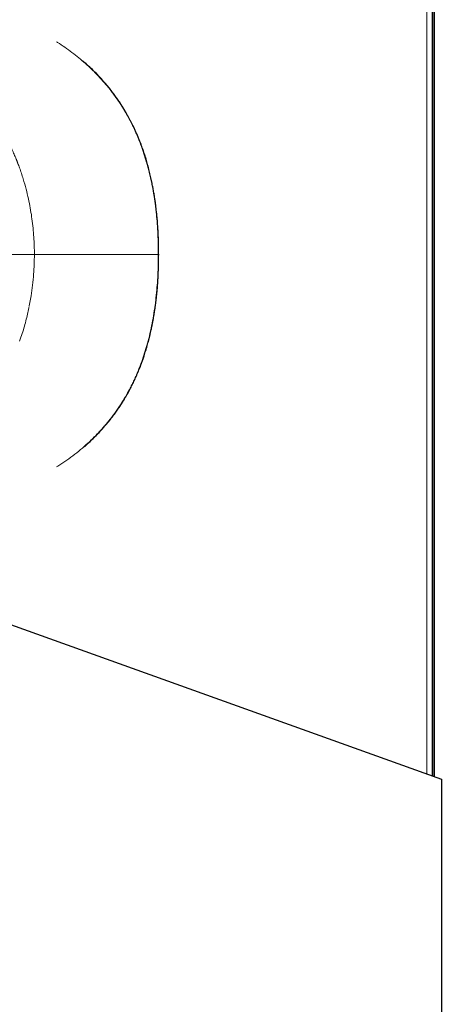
# Model space of a CAD drawing. Header units: millimetres. Extents: x 8 to 1010, y 12 to 2700.
# Tile 24 of 68: x 178 to 221, y 1488 to 1588. Entities that reach past the tile are written whole.
import ezdxf

# ---------------------------------------------------------------- set-up
doc = ezdxf.new("R2010")
doc.units = ezdxf.units.MM

msp = doc.modelspace()

# ---------------------------------------------------------------- linework, layer by layer
at = {"color": 8, "linetype": 'Continuous', "lineweight": 0}
for p, q in [((219.85, 1511.1), (219.85, 2497.7)), ((220.43, 1510.89), (220.43, 2497.91)), ((220.43, 1510.89), (220.43, 2497.91)), ((191.15, 1573.67), (191.17, 1573.6)), ((192.39, 1564.26), (192.35, 1564.26)), ((179.14, 1559.02), (179.32, 1560.03)), ((191.17, 1554.92), (191.15, 1554.86)), ((186.84, 1546.7), (186.82, 1546.68))]:
    msp.add_line(p, q, dxfattribs=at)
at = {"color": 7, "linetype": 'Continuous', "lineweight": 30}
for p, q in [((220.43, 1510.89), (220.43, 2497.91)), ((220.43, 1510.89), (220.43, 2497.91)), ((220.45, 1510.88), (220.45, 2497.91)), ((220.63, 1510.82), (220.63, 2497.98)), ((165.92, 1530.47), (221.33, 1510.57)), ((221.33, 1510.57), (221.33, 1396.09))]:
    msp.add_line(p, q, dxfattribs=at)
at = {"color": 7, "linetype": 'Continuous', "lineweight": 30, "flags": 128}
msp.add_lwpolyline([(220.44, 1518.9), (220.44, 1519.08), (220.44, 1519.26), (220.44, 1519.43), (220.44, 1519.61), (220.44, 1519.78), (220.44, 1519.95), (220.44, 1520.11), (220.44, 1520.26), (220.44, 1520.41), (220.44, 1520.55), (220.44, 1520.68), (220.44, 1520.8), (220.44, 1520.91), (220.44, 1521.01), (220.44, 1521.11), (220.44, 1521.18), (220.44, 1521.25), (220.44, 1521.31), (220.44, 1521.35), (220.44, 1521.38), (220.44, 1521.39), (220.44, 1521.4), (220.44, 1521.39), (220.44, 1521.36), (220.44, 1521.33), (220.44, 1521.28), (220.44, 1521.22), (220.44, 1521.15), (220.44, 1521.06), (220.44, 1520.97), (220.44, 1520.86), (220.44, 1520.74), (220.44, 1520.62), (220.44, 1520.48), (220.44, 1520.34), (220.44, 1520.19), (220.44, 1520.03), (220.44, 1519.86), (220.44, 1519.69), (220.44, 1519.52), (220.44, 1519.35), (220.44, 1519.17), (220.44, 1518.99), (220.44, 1518.81), (220.44, 1518.63), (220.44, 1518.45), (220.44, 1518.27), (220.44, 1518.1), (220.44, 1517.93), (220.44, 1517.77), (220.44, 1517.61), (220.44, 1517.46), (220.44, 1517.31), (220.44, 1517.18), (220.44, 1517.05), (220.44, 1516.93), (220.44, 1516.83), (220.44, 1516.73), (220.44, 1516.65), (220.44, 1516.57), (220.44, 1516.51), (220.44, 1516.46), (220.44, 1516.43), (220.44, 1516.41), (220.44, 1516.4), (220.44, 1516.4), (220.44, 1516.42), (220.44, 1516.45), (220.44, 1516.49), (220.44, 1516.54), (220.44, 1516.61), (220.44, 1516.69), (220.44, 1516.78), (220.44, 1516.88), (220.44, 1516.99), (220.44, 1517.11), (220.44, 1517.24), (220.44, 1517.38), (220.44, 1517.53), (220.44, 1517.69), (220.44, 1517.85), (220.44, 1518.01), (220.44, 1518.18), (220.44, 1518.36), (220.44, 1518.54), (220.44, 1518.72), (220.44, 1518.9)], dxfattribs=at)
at = {"color": 8, "linetype": 'Continuous', "lineweight": 0}
for points, knots in [([(181.94, 1586), (181.97, 1585.99), (182.26, 1585.82), (182.78, 1585.46), (183.51, 1584.94), (184.22, 1584.38), (184.91, 1583.79), (185.58, 1583.17), (186.22, 1582.52), (186.63, 1582.06), (186.84, 1581.83)], [0, 0, 0, 0, 0.015936, 0.156512, 0.297033, 0.437522, 0.578011, 0.718545, 0.859184, 1, 1, 1, 1]), ([(186.84, 1581.83), (187.03, 1581.6), (187.43, 1581.13), (187.98, 1580.39), (188.5, 1579.62), (188.99, 1578.83), (189.44, 1578.01), (189.85, 1577.18), (190.23, 1576.33), (190.57, 1575.46), (190.88, 1574.57), (191.06, 1573.97), (191.15, 1573.67)], [0, 0, 0, 0, 0.100056, 0.200424, 0.300918, 0.401336, 0.501477, 0.601202, 0.700688, 0.800175, 0.899881, 1, 1, 1, 1]), ([(186.88, 1581.81), (186.88, 1581.82), (186.87, 1581.83), (186.85, 1581.83), (186.84, 1581.83)], [0, 0, 0, 0, 0.236798, 1, 1, 1, 1]), ([(178.59, 1571.71), (178.54, 1571.9), (178.42, 1572.29), (178.24, 1572.83), (178.09, 1573.27), (177.99, 1573.52), (177.95, 1573.61), (177.94, 1573.64), (177.93, 1573.67), (177.92, 1573.7), (177.91, 1573.73), (177.9, 1573.75), (177.89, 1573.79), (177.87, 1573.84), (177.83, 1573.92), (177.79, 1574.02), (177.74, 1574.15), (177.67, 1574.31), (177.58, 1574.52), (177.47, 1574.77), (177.34, 1575.06), (177.19, 1575.39), (177.08, 1575.61), (177.02, 1575.73)], [0, 0, 0, 0, 0.137685, 0.277185, 0.401512, 0.456699, 0.463948, 0.471203, 0.478462, 0.485727, 0.492997, 0.500273, 0.504671, 0.517828, 0.538883, 0.564268, 0.595981, 0.634081, 0.688336, 0.752035, 0.825245, 0.907945, 1, 1, 1, 1]), ([(191.17, 1573.6), (191.26, 1573.26), (191.45, 1572.58), (191.68, 1571.54), (191.87, 1570.5), (192.03, 1569.46), (192.15, 1568.42), (192.24, 1567.38), (192.3, 1566.34), (192.34, 1565.3), (192.34, 1564.61), (192.35, 1564.26)], [0, 0, 0, 0, 0.113213, 0.225725, 0.337748, 0.449463, 0.561026, 0.670576, 0.780206, 0.889994, 1, 1, 1, 1]), ([(191.21, 1573.59), (191.21, 1573.59), (191.2, 1573.6), (191.18, 1573.6), (191.17, 1573.6)], [0, 0, 0, 0, 0.437984, 1, 1, 1, 1]), ([(179.1, 1569.7), (179.02, 1570.04), (178.88, 1570.71), (178.69, 1571.38), (178.59, 1571.71)], [0, 0, 0, 0, 0.494519, 1, 1, 1, 1]), ([(179.41, 1567.89), (179.37, 1568.19), (179.28, 1568.8), (179.16, 1569.4), (179.1, 1569.7)], [0, 0, 0, 0, 0.495262, 1, 1, 1, 1]), ([(179.66, 1564.26), (179.66, 1564.55), (179.65, 1565.15), (179.6, 1566.05), (179.53, 1566.96), (179.45, 1567.58), (179.41, 1567.89)], [0, 0, 0, 0, 0.239914, 0.488026, 0.741851, 1, 1, 1, 1]), ([(179.66, 1564.26), (179.38, 1564.26), (178.82, 1564.26), (177.76, 1564.26), (176.57, 1564.26), (175.65, 1564.26), (175.19, 1564.26)], [0, 0, 0, 0, 0.249319, 0.5, 0.750681, 1, 1, 1, 1]), ([(179.66, 1564.26), (179.65, 1563.59), (179.62, 1562.17), (179.42, 1560.76), (179.32, 1560.03)], [0, 0, 0, 0, 0.476145, 1, 1, 1, 1]), ([(192.35, 1564.26), (191.58, 1564.26), (190.05, 1564.26), (187.72, 1564.26), (185.21, 1564.26), (182.53, 1564.26), (180.62, 1564.26), (179.66, 1564.26)], [0, 0, 0, 0, 0.186651, 0.373313, 0.559983, 0.779991, 1, 1, 1, 1]), ([(191.17, 1554.92), (191.26, 1555.26), (191.44, 1555.93), (191.67, 1556.96), (191.86, 1558), (192.02, 1559.04), (192.14, 1560.09), (192.24, 1561.13), (192.3, 1562.17), (192.34, 1563.22), (192.34, 1563.92), (192.35, 1564.26)], [0, 0, 0, 0, 0.111255, 0.222672, 0.334299, 0.446157, 0.558243, 0.668525, 0.778956, 0.889474, 1, 1, 1, 1]), ([(179.13, 1558.95), (179.08, 1558.74), (178.99, 1558.3), (178.83, 1557.62), (178.64, 1556.91), (178.41, 1556.16), (178.24, 1555.66), (178.15, 1555.4)], [0, 0, 0, 0, 0.17702, 0.365555, 0.56557, 0.777046, 1, 1, 1, 1]), ([(189.43, 1550.51), (189.57, 1550.79), (189.85, 1551.34), (190.23, 1552.2), (190.57, 1553.07), (190.88, 1553.96), (191.06, 1554.56), (191.15, 1554.86)], [0, 0, 0, 0, 0.200996, 0.401227, 0.600983, 0.800507, 1, 1, 1, 1]), ([(191.17, 1554.92), (191.19, 1554.93), (191.21, 1554.93), (191.21, 1554.93), (191.21, 1554.94)], [0, 0, 0, 0, 0.722703, 1, 1, 1, 1]), ([(186.84, 1546.7), (187.04, 1546.94), (187.44, 1547.41), (187.99, 1548.16), (188.51, 1548.92), (188.99, 1549.7), (189.28, 1550.24), (189.43, 1550.51)], [0, 0, 0, 0, 0.204341, 0.406131, 0.605728, 0.803556, 1, 1, 1, 1]), ([(181.94, 1542.53), (182.08, 1542.62), (182.51, 1542.88), (183.2, 1543.36), (184, 1543.97), (184.76, 1544.61), (185.48, 1545.27), (186.18, 1545.95), (186.61, 1546.44), (186.82, 1546.68)], [0, 0, 0, 0, 0.077891, 0.236878, 0.394683, 0.548354, 0.700559, 0.851152, 1, 1, 1, 1]), ([(186.84, 1546.7), (186.86, 1546.7), (186.88, 1546.7), (186.88, 1546.72), (186.88, 1546.72)], [0, 0, 0, 0, 0.846319, 1, 1, 1, 1])]:
    msp.add_open_spline(points, degree=3, knots=knots, dxfattribs=at)
at = {"color": 7, "linetype": 'Continuous', "lineweight": 30}
for points, knots in [([(186.88, 1581.82), (186.71, 1582.01), (186.37, 1582.39), (185.86, 1582.92), (185.35, 1583.41), (184.94, 1583.78), (184.7, 1583.98), (184.63, 1584.04)], [0, 0, 0, 0, 0.242914, 0.477175, 0.700101, 0.911769, 1, 1, 1, 1]), ([(191.21, 1573.59), (191.18, 1573.69), (191.13, 1573.86), (191.06, 1574.11), (190.99, 1574.33), (190.93, 1574.51), (190.88, 1574.66), (190.84, 1574.79), (190.78, 1574.96), (190.7, 1575.18), (190.6, 1575.46), (190.49, 1575.76), (190.36, 1576.09), (190.21, 1576.44), (190.06, 1576.78), (189.91, 1577.12), (189.76, 1577.43), (189.62, 1577.71), (189.48, 1577.98), (189.34, 1578.24), (189.2, 1578.5), (189.04, 1578.78), (188.86, 1579.09), (188.65, 1579.43), (188.42, 1579.78), (188.18, 1580.15), (187.9, 1580.54), (187.59, 1580.95), (187.25, 1581.38), (187.01, 1581.67), (186.88, 1581.82)], [0, 0, 0, 0, 0.031113, 0.058478, 0.082113, 0.102034, 0.118252, 0.132093, 0.14658, 0.175125, 0.206236, 0.239915, 0.278852, 0.319656, 0.359452, 0.398101, 0.435613, 0.468739, 0.500941, 0.53222, 0.562828, 0.59676, 0.635386, 0.678709, 0.722542, 0.770302, 0.821968, 0.877506, 0.93687, 1, 1, 1, 1]), ([(192.39, 1564.26), (192.38, 1564.46), (192.38, 1564.84), (192.37, 1565.4), (192.36, 1565.91), (192.34, 1566.38), (192.31, 1566.8), (192.29, 1567.17), (192.27, 1567.47), (192.25, 1567.72), (192.23, 1567.94), (192.21, 1568.15), (192.19, 1568.34), (192.17, 1568.55), (192.14, 1568.82), (192.1, 1569.14), (192.06, 1569.5), (192, 1569.9), (191.93, 1570.35), (191.85, 1570.81), (191.76, 1571.31), (191.65, 1571.83), (191.52, 1572.39), (191.38, 1572.98), (191.27, 1573.38), (191.21, 1573.59)], [0, 0, 0, 0, 0.0628, 0.121208, 0.175244, 0.224926, 0.270271, 0.311291, 0.340493, 0.367034, 0.390917, 0.412144, 0.431102, 0.451694, 0.481734, 0.516069, 0.554704, 0.597652, 0.644929, 0.696558, 0.749254, 0.805887, 0.866509, 0.931185, 1, 1, 1, 1]), ([(191.21, 1554.94), (191.26, 1555.13), (191.37, 1555.49), (191.5, 1556.03), (191.61, 1556.53), (191.71, 1556.99), (191.79, 1557.41), (191.86, 1557.77), (191.91, 1558.07), (191.95, 1558.31), (191.99, 1558.54), (192.02, 1558.74), (192.04, 1558.93), (192.07, 1559.14), (192.11, 1559.41), (192.14, 1559.73), (192.18, 1560.09), (192.22, 1560.5), (192.26, 1560.94), (192.3, 1561.42), (192.33, 1561.92), (192.35, 1562.45), (192.37, 1563.02), (192.38, 1563.63), (192.38, 1564.05), (192.39, 1564.26)], [0, 0, 0, 0, 0.063291, 0.122031, 0.176294, 0.22614, 0.271613, 0.312746, 0.342038, 0.368674, 0.392663, 0.414009, 0.433016, 0.45352, 0.483468, 0.51773, 0.556309, 0.599206, 0.646429, 0.697989, 0.750586, 0.807067, 0.867448, 0.931751, 1, 1, 1, 1]), ([(186.88, 1546.72), (187.01, 1546.87), (187.26, 1547.16), (187.61, 1547.6), (187.92, 1548.02), (188.2, 1548.42), (188.46, 1548.79), (188.68, 1549.15), (188.88, 1549.47), (189.04, 1549.75), (189.19, 1550), (189.32, 1550.23), (189.44, 1550.46), (189.56, 1550.7), (189.72, 1551.01), (189.91, 1551.42), (190.1, 1551.83), (190.25, 1552.18), (190.35, 1552.43), (190.44, 1552.64), (190.5, 1552.81), (190.55, 1552.92), (190.57, 1553), (190.6, 1553.06), (190.63, 1553.15), (190.67, 1553.26), (190.72, 1553.41), (190.79, 1553.58), (190.86, 1553.79), (190.94, 1554.03), (191.02, 1554.3), (191.12, 1554.61), (191.18, 1554.82), (191.21, 1554.94)], [0, 0, 0, 0, 0.064216, 0.124676, 0.181318, 0.234092, 0.282965, 0.327914, 0.368923, 0.403051, 0.433865, 0.461582, 0.489016, 0.517032, 0.545629, 0.601851, 0.660244, 0.691711, 0.721567, 0.746275, 0.765017, 0.779026, 0.784474, 0.790328, 0.800769, 0.813441, 0.829588, 0.849218, 0.872338, 0.898959, 0.929095, 0.962768, 1, 1, 1, 1]), ([(184.62, 1544.48), (184.77, 1544.6), (185.13, 1544.91), (185.68, 1545.44), (186.3, 1546.05), (186.69, 1546.49), (186.88, 1546.72)], [0, 0, 0, 0, 0.1806384, 0.448058, 0.7211312, 1, 1, 1, 1])]:
    msp.add_open_spline(points, degree=3, knots=knots, dxfattribs=at)

doc.saveas('drawing.dxf')
